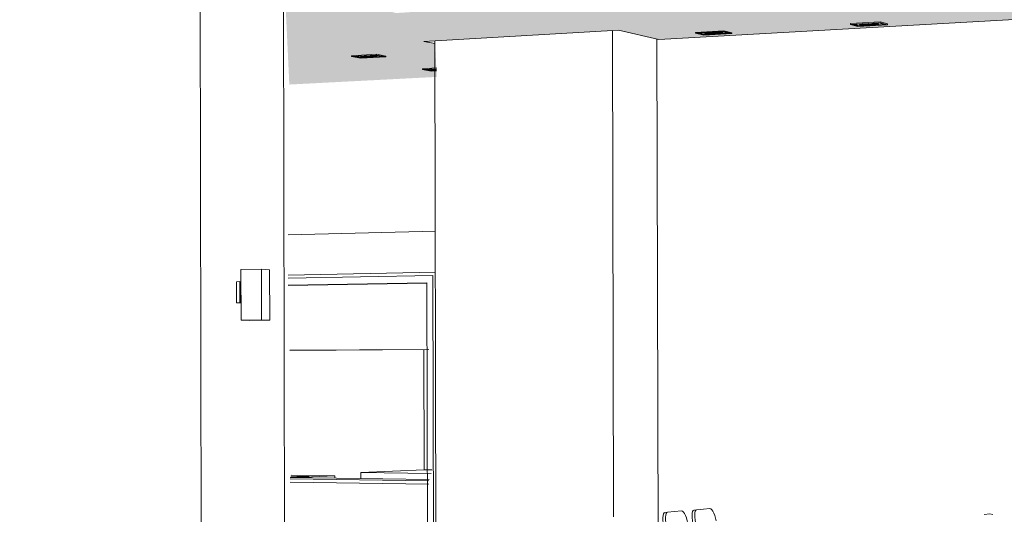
# Model space of a CAD drawing. Header units: metres. Extents: x -32 to 90, y -28 to 32.
# Tile 120 of 148: x 90.07631 to 90.08421, y 1.77626 to 1.78022. Entities that reach past the tile are written whole.
import ezdxf

# ---------------------------------------------------------------- set-up
doc = ezdxf.new("R2010")
doc.units = ezdxf.units.M
for name, color, linetype, lineweight in [('A-CLNG', 13, 'Continuous', 18), ('A-CLNG-PATT', 13, 'Continuous', 35), ('A-GENM', 13, 'Continuous', 18), ('A-GLAZ', 151, 'Continuous', 18), ('A-WALL', 113, 'Continuous', 18), ('E-LITE-EQPM', 33, 'Continuous', 18), ('I-FURN', 30, 'Continuous', 18)]:
    doc.layers.add(name, color=color, linetype=linetype, lineweight=lineweight)

msp = doc.modelspace()

# ---------------------------------------------------------------- hatches: boundary and pattern name
at = {"layer": 'A-CLNG-PATT'}
h = msp.add_hatch(color=256, dxfattribs=at)
h.paths.add_polyline_path([(90.0762221, 1.7791209), (90.0762152, 1.7792668), (90.076169, 1.7792688), (90.0761683, 1.7792696), (90.076177, 1.7792713), (90.0762167, 1.7792737), (90.0762161, 1.7792897), (90.0760226, 1.7792809), (90.0760282, 1.7791588), (90.0760849, 1.779156), (90.076085, 1.7791536), (90.0760274, 1.7791448), (90.0760294, 1.7791229), (90.0762141, 1.779121)], flags=0)
h.paths.add_polyline_path([(90.076026, 1.7791229), (90.0760232, 1.7791448), (90.0759953, 1.7791448), (90.0759973, 1.7791232), (90.0760259, 1.7791229)], flags=0)
h.paths.add_polyline_path([(90.0759939, 1.7791232), (90.0759916, 1.7791453), (90.0759636, 1.7791448), (90.0759657, 1.7791235), (90.0759938, 1.7791232)], flags=0)
h.paths.add_polyline_path([(90.0759622, 1.7791235), (90.07596, 1.7791457), (90.0759439, 1.7791448), (90.0759407, 1.7791237), (90.0759621, 1.7791235)], flags=0)
h.paths.add_polyline_path([(90.075936, 1.7791238), (90.0759399, 1.779146), (90.0758894, 1.7791471), (90.0758893, 1.7791511), (90.0759445, 1.7791599), (90.0759587, 1.7792257), (90.0759556, 1.7792779), (90.0753749, 1.7792516), (90.0753799, 1.7791294), (90.0759332, 1.7791238)], flags=0)
h.paths.add_polyline_path([(90.0753766, 1.7791294), (90.0753714, 1.7792515), (90.0753404, 1.7792501), (90.0753453, 1.7791297), (90.0753765, 1.7791294)], flags=0)
h.paths.add_polyline_path([(90.075342, 1.7791298), (90.0753369, 1.7792499), (90.075309, 1.7792487), (90.0753138, 1.7791301), (90.0753419, 1.7791298)], flags=0)
h.paths.add_polyline_path([(90.0753105, 1.7791301), (90.0753055, 1.7792485), (90.0752922, 1.7792458), (90.0752695, 1.7791494), (90.075268, 1.7791305), (90.0753104, 1.7791301)], flags=0)
h.paths.add_polyline_path([(90.0752626, 1.7791306), (90.0752809, 1.7792134), (90.0752881, 1.7792477), (90.0742851, 1.7792026), (90.0738276, 1.7792487), (90.0738313, 1.7791752), (90.0738717, 1.7791812), (90.0740043, 1.7791783), (90.0740033, 1.7791747), (90.0739431, 1.779166), (90.0738296, 1.7791659), (90.0738309, 1.779145), (90.075261, 1.7791306)], flags=0)
h.paths.add_polyline_path([(90.0738277, 1.779145), (90.0738258, 1.7791676), (90.0738143, 1.7791685), (90.0738147, 1.7791724), (90.073827, 1.7791764), (90.0738239, 1.7792491), (90.0737868, 1.7792529), (90.0737901, 1.7791454), (90.0738275, 1.779145)], flags=0)
h.paths.add_polyline_path([(90.0737869, 1.7791454), (90.0737831, 1.7792532), (90.073756, 1.779256), (90.0737594, 1.7791457), (90.0737867, 1.7791454)], flags=0)
h.paths.add_polyline_path([(90.0737562, 1.7791457), (90.0737524, 1.7792563), (90.073693, 1.779262), (90.0736828, 1.7791937), (90.0736814, 1.7791465), (90.0737561, 1.7791457)], flags=0)
h.paths.add_polyline_path([(90.073676, 1.7791466), (90.0736763, 1.7791623), (90.0736795, 1.7791959), (90.0736873, 1.7792629), (90.0733454, 1.7792974), (90.0733485, 1.7791498), (90.0736759, 1.7791466)], flags=0)
h.paths.add_polyline_path([(90.0760216, 1.7791504), (90.076025, 1.7791526), (90.0760235, 1.7791532), (90.0760224, 1.779151), (90.0760217, 1.7791505)], flags=0)
h.paths.add_polyline_path([(90.0759576, 1.7791508), (90.0759563, 1.779152), (90.0759553, 1.7791508)], flags=0)
h.paths.add_polyline_path([(90.0760271, 1.7791512), (90.0760302, 1.7791537), (90.0760271, 1.7791517), (90.0760271, 1.7791514)], flags=0)
h.paths.add_polyline_path([(90.0759423, 1.7791512), (90.0759408, 1.7791526), (90.0759415, 1.7791514)], flags=0)
h.paths.add_polyline_path([(90.0749931, 1.7791553), (90.0748575, 1.7791576), (90.0748574, 1.7791616), (90.0749257, 1.7791704), (90.0750503, 1.7791667), (90.0750492, 1.779164), (90.0749966, 1.7791559)], flags=0)
h.paths.add_polyline_path([(90.0760248, 1.7791589), (90.0760192, 1.7792808), (90.0759906, 1.7792795), (90.0759961, 1.7791593), (90.0760247, 1.7791589)], flags=0)
h.paths.add_polyline_path([(90.0759926, 1.7791593), (90.0759872, 1.7792793), (90.0759755, 1.7792777), (90.0759614, 1.7792085), (90.0759645, 1.7791597), (90.0759926, 1.7791593)], flags=0)
h.paths.add_polyline_path([(90.0759475, 1.7791595), (90.075961, 1.7791599), (90.0759581, 1.7792032), (90.0759476, 1.7791599)], flags=0)
h.paths.add_polyline_path([(90.0749255, 1.7791613), (90.0749244, 1.7791625), (90.0749193, 1.7791614)], flags=0)
h.paths.add_polyline_path([(90.0739382, 1.7791717), (90.0739526, 1.7791749), (90.0739462, 1.7791744), (90.0739462, 1.7791744), (90.0739382, 1.7791717)], flags=0)
h.paths.add_polyline_path([(90.0738735, 1.7791721), (90.0738719, 1.7791736), (90.0738719, 1.7791721)], flags=0)
h.paths.add_polyline_path([(90.0687592, 1.7792012), (90.0702179, 1.7792768), (90.0702158, 1.7793274), (90.0690687, 1.7792664), (90.062775, 1.7797824), (90.0627724, 1.7797007), (90.0682171, 1.7792687), (90.0681843, 1.7792664), (90.0680632, 1.7792086), (90.0686687, 1.7792022)], flags=0)
h.paths.add_polyline_path([(90.0742928, 1.7792027), (90.0742928, 1.7792027), (90.0746553, 1.7792157)], flags=0)
h.paths.add_polyline_path([(90.0759608, 1.7792271), (90.0759728, 1.7792787), (90.0759591, 1.7792781), (90.0759605, 1.7792345)], flags=0)
h.paths.add_polyline_path([(90.0676226, 1.7841767), (90.0676291, 1.7841745), (90.0676592, 1.784164), (90.0676152, 1.7841555), (90.0676218, 1.7841745)], flags=0)
h.paths.add_polyline_path([(90.0670461, 1.7820176), (90.0670217, 1.782024), (90.0670499, 1.7820277), (90.0670465, 1.7820187)], flags=0)
h.paths.add_polyline_path([(90.0738675, 1.7807944), (90.0738561, 1.7807979), (90.0738811, 1.7808), (90.0738689, 1.780795)], flags=0)
h.paths.add_polyline_path([(90.0806436, 1.7807081), (90.0806545, 1.7807052), (90.0806375, 1.7807061), (90.0806434, 1.780708)], flags=0)
h.paths.add_polyline_path([(90.0784705, 1.7797032), (90.0796536, 1.7797645), (90.079651, 1.7798138), (90.0796012, 1.779813), (90.0795392, 1.7798257), (90.0795389, 1.7798303), (90.0796497, 1.779837), (90.0796394, 1.7800317), (90.079549, 1.7800497), (90.0811108, 1.78014), (90.0814357, 1.780065), (90.0944181, 1.7807934), (90.0944041, 1.7809086), (90.0930034, 1.7808276), (90.0930354, 1.7808263), (90.0929389, 1.7808208), (90.0929093, 1.7809789), (90.0930028, 1.7808276), (90.091475, 1.7898605), (90.0861505, 1.7898605), (90.091501, 1.7808153), (90.0836317, 1.7803506), (90.0529891, 1.7898605), (90.0492314, 1.7898605), (90.0487053, 1.7845891), (90.0579768, 1.7830747), (90.0580085, 1.7836382), (90.0530206, 1.7845326), (90.0589096, 1.7864978), (90.0676226, 1.7841767), (90.0628847, 1.7832761), (90.0628533, 1.7822781), (90.0702076, 1.7810769), (90.0702041, 1.7814513), (90.0670461, 1.7820176), (90.0728379, 1.7827874), (90.0763095, 1.7818626), (90.0732972, 1.7815548), (90.0733183, 1.7805688), (90.0761872, 1.7801002), (90.0761767, 1.780396), (90.0761138, 1.7803916), (90.0738746, 1.780795), (90.078787, 1.7812026), (90.0806434, 1.780708), (90.0784306, 1.7805535), (90.0784695, 1.7797236)], flags=0)
h.paths.add_polyline_path([(90.0796104, 1.7798228), (90.0796083, 1.7798255), (90.0796084, 1.7798235), (90.0796104, 1.7798228)], flags=0)
h.paths.add_polyline_path([(90.0790449, 1.7799146), (90.0789694, 1.7799284), (90.0789691, 1.7799347), (90.0791778, 1.7799443), (90.0792441, 1.7799319), (90.0792444, 1.7799257), (90.0790526, 1.779915)], flags=0)
h.paths.add_polyline_path([(90.0790444, 1.7799267), (90.0790421, 1.7799296), (90.0790416, 1.7799276), (90.0790444, 1.7799267)], flags=0)
h.paths.add_polyline_path([(90.0791676, 1.7799296), (90.0791726, 1.7799326), (90.0791674, 1.7799321), (90.0791675, 1.7799298)], flags=0)
h.paths.add_polyline_path([(90.0578091, 1.7800944), (90.0578144, 1.7801891), (90.0483437, 1.7809655), (90.0483318, 1.7808462), (90.0577906, 1.7800959)], flags=0)
h.paths.add_polyline_path([(90.081795, 1.7800995), (90.0817295, 1.7801152), (90.081729, 1.7801219), (90.0819568, 1.7801345), (90.0820203, 1.7801188), (90.0820207, 1.7801121), (90.081805, 1.7801)], flags=0)
h.paths.add_polyline_path([(90.0818044, 1.780113), (90.0818022, 1.780115), (90.081803, 1.7801137), (90.0818043, 1.7801131)], flags=0)
h.paths.add_polyline_path([(90.0819464, 1.780118), (90.0819463, 1.7801207), (90.0819463, 1.7801184), (90.0819463, 1.7801181)], flags=0)
h.paths.add_polyline_path([(90.0830324, 1.780169), (90.0829722, 1.7801871), (90.0829719, 1.7801925), (90.0832099, 1.780206), (90.0832689, 1.7801892), (90.0832694, 1.7801824), (90.0830435, 1.7801697)], flags=0)
h.paths.add_polyline_path([(90.0830466, 1.7801832), (90.0830443, 1.7801847), (90.0830463, 1.7801834), (90.0830466, 1.7801832)], flags=0)
h.paths.add_polyline_path([(90.0831943, 1.7801884), (90.0831958, 1.7801911), (90.0831942, 1.7801901), (90.0831943, 1.7801885)], flags=0)
h.paths.add_polyline_path([(90.0843319, 1.7802421), (90.0842778, 1.780261), (90.0842774, 1.7802666), (90.0845276, 1.7802808), (90.0845804, 1.7802631), (90.0845809, 1.7802561), (90.0843442, 1.7802428)], flags=0)
h.paths.add_polyline_path([(90.0845052, 1.7802624), (90.0845073, 1.7802658), (90.084505, 1.7802641), (90.0845052, 1.7802625)], flags=0)
h.paths.add_polyline_path([(90.0793279, 1.7802769), (90.0792436, 1.7802968), (90.0792433, 1.7803019), (90.0794724, 1.7803164), (90.0795557, 1.7802984), (90.079556, 1.7802913), (90.0793369, 1.7802775)], flags=0)
h.paths.add_polyline_path([(90.0793284, 1.7802921), (90.0793281, 1.780295), (90.0793249, 1.7802933), (90.0793284, 1.7802921)], flags=0)
h.paths.add_polyline_path([(90.0856983, 1.780319), (90.0856509, 1.7803388), (90.0856505, 1.7803445), (90.0859138, 1.7803594), (90.0859598, 1.7803391), (90.0859603, 1.7803337), (90.0857118, 1.7803197)], flags=0)
h.paths.add_polyline_path([(90.0858839, 1.7803402), (90.0858877, 1.7803437), (90.0858836, 1.7803433), (90.0858838, 1.7803403)], flags=0)
h.paths.add_polyline_path([(90.0761229, 1.780389), (90.0761138, 1.7803916), (90.0761298, 1.7803894)], flags=0)
h.paths.add_polyline_path([(90.08117, 1.7803926), (90.0810937, 1.780414), (90.0810934, 1.7804192), (90.0813406, 1.7804349), (90.0814157, 1.780414), (90.081416, 1.7804081), (90.0811807, 1.7803933)], flags=0)
h.paths.add_polyline_path([(90.0871368, 1.7803999), (90.087097, 1.7804207), (90.0870965, 1.7804266), (90.0873746, 1.780442), (90.0874122, 1.7804228), (90.0874129, 1.7804154), (90.0871516, 1.7804007)], flags=0)
h.paths.add_polyline_path([(90.0811779, 1.7804088), (90.0811757, 1.7804119), (90.0811758, 1.7804098), (90.0811779, 1.7804088)], flags=0)
h.paths.add_polyline_path([(90.0886533, 1.7804851), (90.088622, 1.7805071), (90.0886214, 1.7805131), (90.0889143, 1.7805297), (90.0889438, 1.7805091), (90.0889446, 1.7805015), (90.0886696, 1.7804861)], flags=0)
h.paths.add_polyline_path([(90.0902544, 1.7805752), (90.0902324, 1.7805995), (90.0902319, 1.7806045), (90.0905415, 1.780622), (90.0905613, 1.7806003), (90.0905622, 1.7805925), (90.0902723, 1.7805762)], flags=0)
h.paths.add_polyline_path([(90.0919473, 1.7806704), (90.091936, 1.7806949), (90.0919353, 1.7807012), (90.0922637, 1.7807182), (90.092273, 1.7806887), (90.091967, 1.7806715)], flags=0)
h.paths.add_polyline_path([(90.0920066, 1.7806875), (90.0920046, 1.780691), (90.0920028, 1.780689), (90.0920066, 1.7806875)], flags=0)
h.paths.add_polyline_path([(90.0922038, 1.7806987), (90.092206, 1.7807009), (90.0922036, 1.7807004), (90.0922037, 1.7806992)], flags=0)
h.paths.add_polyline_path([(90.0937401, 1.7807712), (90.0937395, 1.780792), (90.0937413, 1.7808037), (90.0940877, 1.7808228), (90.0940876, 1.7808068), (90.0940854, 1.7807906), (90.0937438, 1.7807714)], flags=0)
h.paths.add_polyline_path([(90.0938083, 1.7807893), (90.0938061, 1.7807918), (90.0938049, 1.7807909), (90.0938082, 1.7807893)], flags=0)
h.paths.add_polyline_path([(90.0940173, 1.7808011), (90.0940193, 1.7808042), (90.094017, 1.7808039), (90.0940172, 1.7808018)], flags=0)
h.paths.add_polyline_path([(90.078787, 1.7812026), (90.0787358, 1.7812033), (90.0787729, 1.7812064)], flags=0)
h.paths.add_polyline_path([(90.0748652, 1.7812214), (90.0747199, 1.7812522), (90.0747197, 1.7812615), (90.074993, 1.7812867), (90.075137, 1.7812555), (90.0751373, 1.7812462), (90.0748688, 1.7812218)], flags=0)
h.paths.add_polyline_path([(90.0748347, 1.7812488), (90.0748326, 1.7812522), (90.0748332, 1.7812507), (90.0748347, 1.7812488)], flags=0)
h.paths.add_polyline_path([(90.0737543, 1.7812822), (90.0737543, 1.7812822), (90.0742408, 1.7812822)], flags=0)
h.paths.add_polyline_path([(90.0770854, 1.7814232), (90.0769508, 1.7814572), (90.0769504, 1.7814669), (90.0772525, 1.7814947), (90.0773856, 1.7814603), (90.077386, 1.7814505), (90.0770958, 1.7814241)], flags=0)
h.paths.add_polyline_path([(90.0762871, 1.7818532), (90.0763097, 1.7818626), (90.0763231, 1.7818568), (90.0762875, 1.7818532)], flags=0)
h.paths.add_polyline_path([(90.0649699, 1.7824747), (90.064677, 1.7825281), (90.0646773, 1.7825403), (90.0649563, 1.782584), (90.0652476, 1.7825298), (90.0652474, 1.7825176), (90.0650085, 1.7824807)], flags=0)
h.paths.add_polyline_path([(90.0728379, 1.7827874), (90.0727766, 1.7827904), (90.0728042, 1.782794)], flags=0)
h.paths.add_polyline_path([(90.0672662, 1.7828298), (90.0669783, 1.7828907), (90.0669784, 1.7829037), (90.0672992, 1.7829532), (90.067583, 1.7828917), (90.0675829, 1.7828787), (90.067268, 1.78283)], flags=0)
h.paths.add_polyline_path([(90.0698977, 1.7832366), (90.0696194, 1.7833069), (90.0696194, 1.7833208), (90.0699859, 1.7833787), (90.0702223, 1.7833184), (90.0702223, 1.7833174), (90.0702625, 1.783307), (90.070262, 1.783293), (90.0699032, 1.7832375)], flags=0)

# ---------------------------------------------------------------- linework, layer by layer
at = {"layer": 'A-CLNG', "lineweight": 9}
for p, q in [((90.0814357, 1.780065), (90.0944184, 1.7807914)), ((90.079549, 1.7800497), (90.0811108, 1.78014)), ((90.0811108, 1.78014), (90.0814357, 1.780065)), ((90.0796394, 1.7800317), (90.079549, 1.7800497))]:
    msp.add_line(p, q, dxfattribs=at)
msp.add_polyline3d([(90.0791698, 1.7799327, 0), (90.0791698, 1.7799327, 0), (90.0791678, 1.7799323, 0)], dxfattribs=at)
at = {"layer": 'A-GENM', "lineweight": 9}
for p, q in [((90.0784761, 1.7765401), (90.0795906, 1.7765233)), ((90.0795925, 1.7765345), (90.0784778, 1.7765511)), ((90.0786249, 1.7765583), (90.0784817, 1.7765516)), ((90.0784831, 1.7765616), (90.0785921, 1.77656)), ((90.0788365, 1.7765647), (90.0784843, 1.7765698)), ((90.0785253, 1.7765501), (90.0788365, 1.7765647)), ((90.0788365, 1.7765453), (90.0788365, 1.7765647)), ((90.0795906, 1.7764967), (90.0784761, 1.7765142))]:
    msp.add_line(p, q, dxfattribs=at)
for points in [[(90.0785921, 1.77656, 0), (90.0786053, 1.7765598, 0), (90.0786163, 1.7765595, 0), (90.0786241, 1.7765592, 0), (90.0786283, 1.7765589, 0)], [(90.0786289, 1.7765587, 0), (90.0786286, 1.7765585, 0), (90.0786249, 1.7765583, 0)]]:
    msp.add_polyline3d(points, dxfattribs=at)
at = {"layer": 'A-GLAZ', "lineweight": 9}
for p, q in [((90.0796425, 1.7781976), (90.0784609, 1.7781746)), ((90.0784609, 1.7781501), (90.0796222, 1.7781721)), ((90.0796223, 1.7781713), (90.078461, 1.7781493)), ((90.0796222, 1.7781721), (90.079627, 1.7758737)), ((90.0784611, 1.7780926), (90.0795735, 1.7781123)), ((90.0795736, 1.7781117), (90.0784612, 1.778092)), ((90.0784613, 1.7780916), (90.0795736, 1.7781113)), ((90.0795737, 1.7781107), (90.0784614, 1.778091)), ((90.0795735, 1.7781123), (90.0795782, 1.7758687))]:
    msp.add_line(p, q, dxfattribs=at)
at = {"layer": 'A-WALL', "lineweight": 9}
for p, q in [((90.0777541, 1.7811202), (90.0777631, 1.7759678)), ((90.0784213, 1.7810657), (90.0784312, 1.7757613)), ((90.0810626, 1.7801373), (90.081072, 1.7762343)), ((90.0796473, 1.7758758), (90.0796385, 1.7800549)), ((90.0814286, 1.7760563), (90.0814187, 1.7800694)), ((90.0796418, 1.778528), (90.0784603, 1.778497)), ((90.0784609, 1.7781746), (90.0796425, 1.7781976)), ((90.0784745, 1.7775713), (90.0795887, 1.7775788)), ((90.0795895, 1.7775769), (90.0784751, 1.7775695)), ((90.0795498, 1.7775771), (90.0795518, 1.7766137))]:
    msp.add_line(p, q, dxfattribs=at)
at = {"layer": 'E-LITE-EQPM', "lineweight": 9}
for p, q in [((90.0829718, 1.7801925), (90.0832098, 1.780206)), ((90.0829719, 1.7801855), (90.0829718, 1.7801925)), ((90.0832099, 1.780199), (90.0829719, 1.7801855)), ((90.0829719, 1.7801855), (90.083032, 1.780169)), ((90.0829905, 1.7801853), (90.0831986, 1.7801971)), ((90.083043, 1.7801708), (90.0829905, 1.7801853)), ((90.0830008, 1.7801859), (90.083043, 1.7801743)), ((90.083032, 1.780169), (90.0832689, 1.7801823)), ((90.083043, 1.7801743), (90.0832404, 1.7801854)), ((90.0832504, 1.7801825), (90.083043, 1.7801708)), ((90.083043, 1.7801743), (90.083043, 1.7801708)), ((90.0831986, 1.7801971), (90.0832504, 1.7801825)), ((90.0832098, 1.780206), (90.0832689, 1.7801892)), ((90.0832099, 1.780199), (90.0832098, 1.780206)), ((90.0832689, 1.7801823), (90.0832099, 1.780199)), ((90.0832689, 1.7801823), (90.0832689, 1.7801892)), ((90.081729, 1.7801219), (90.0819557, 1.7801348)), ((90.0819557, 1.780128), (90.081729, 1.7801151)), ((90.081729, 1.7801151), (90.081729, 1.7801219)), ((90.081729, 1.7801151), (90.0817946, 1.7800994)), ((90.0817473, 1.780115), (90.0819456, 1.7801262)), ((90.0818046, 1.7801011), (90.0817473, 1.780115)), ((90.0817585, 1.7801156), (90.0818045, 1.7801045)), ((90.0817946, 1.7800994), (90.0820203, 1.7801121)), ((90.0818045, 1.7801045), (90.0819912, 1.780115)), ((90.0818045, 1.7801045), (90.0818046, 1.7801011)), ((90.0820021, 1.7801123), (90.0818046, 1.7801011)), ((90.0819456, 1.7801262), (90.0820021, 1.7801123)), ((90.0819557, 1.7801348), (90.0820203, 1.7801188)), ((90.0819557, 1.780128), (90.0819557, 1.7801348)), ((90.0820203, 1.7801121), (90.0819557, 1.780128)), ((90.0820203, 1.7801121), (90.0820203, 1.7801188)), ((90.0789691, 1.7799347), (90.0791693, 1.7799459)), ((90.0791693, 1.7799395), (90.0789691, 1.7799283)), ((90.0789691, 1.7799283), (90.0789691, 1.7799347)), ((90.0789863, 1.7799281), (90.0791614, 1.7799379)), ((90.0791614, 1.7799379), (90.0792269, 1.7799258)), ((90.0791678, 1.7799323), (90.0791698, 1.7799327)), ((90.0791693, 1.7799459), (90.0792441, 1.7799319)), ((90.0791693, 1.7799459), (90.0791693, 1.7799395)), ((90.0792441, 1.7799256), (90.0791693, 1.7799395)), ((90.0792441, 1.7799319), (90.0792441, 1.7799256)), ((90.0789691, 1.7799283), (90.0790446, 1.7799145)), ((90.0790523, 1.7799161), (90.0789863, 1.7799281)), ((90.0790007, 1.7799287), (90.0790523, 1.7799192)), ((90.0790446, 1.7799145), (90.0792441, 1.7799256)), ((90.0790523, 1.7799192), (90.0792141, 1.7799282)), ((90.0792269, 1.7799258), (90.0790523, 1.7799161)), ((90.0790523, 1.7799192), (90.0790523, 1.7799161)), ((90.0795389, 1.7798303), (90.0796498, 1.7798362)), ((90.0795389, 1.7798242), (90.0795389, 1.7798303)), ((90.0796498, 1.7798301), (90.0795389, 1.7798242)), ((90.0795389, 1.7798242), (90.0796087, 1.7798115)), ((90.0795554, 1.7798241), (90.0796498, 1.7798291)), ((90.0796164, 1.7798129), (90.0795554, 1.7798241)), ((90.0795682, 1.7798248), (90.0796164, 1.779816)), ((90.0796087, 1.7798115), (90.0796506, 1.7798137)), ((90.0796164, 1.779816), (90.0796506, 1.7798178)), ((90.0796164, 1.779816), (90.0796164, 1.7798129)), ((90.0796506, 1.7798147), (90.0796164, 1.7798129)), ((90.0780824, 1.7782183), (90.0782461, 1.7782217)), ((90.0780831, 1.7778139), (90.0780824, 1.7782183)), ((90.0782461, 1.7782217), (90.0783124, 1.7782175)), ((90.0782461, 1.7782217), (90.0782468, 1.7778159)), ((90.0783131, 1.7778135), (90.0783124, 1.7782175)), ((90.0780467, 1.7781218), (90.0780744, 1.7781223)), ((90.078047, 1.7779528), (90.0780467, 1.7781218)), ((90.0780744, 1.7781223), (90.0780747, 1.7779532)), ((90.0780744, 1.7781223), (90.0780811, 1.7781219)), ((90.0780811, 1.7781219), (90.0780814, 1.7779529)), ((90.0780747, 1.7779532), (90.078047, 1.7779528)), ((90.078047, 1.7779528), (90.0780833, 1.7779512)), ((90.0780814, 1.7779529), (90.0780747, 1.7779532)), ((90.0782468, 1.7778159), (90.0780831, 1.7778139)), ((90.0780831, 1.7778139), (90.0780878, 1.7778138)), ((90.0781518, 1.7778116), (90.0780877, 1.7778139)), ((90.0781518, 1.7778116), (90.0781518, 1.7778148)), ((90.0783085, 1.7778135), (90.0781518, 1.7778116)), ((90.0783131, 1.7778135), (90.0782468, 1.7778159)), ((90.0783085, 1.7778134), (90.0783131, 1.7778135))]:
    msp.add_line(p, q, dxfattribs=at)
for points in [[(90.083139, 1.7801822, 0), (90.0831192, 1.7801813, 0), (90.0830995, 1.7801808, 0), (90.0830812, 1.7801807, 0), (90.0830656, 1.7801811, 0), (90.0830537, 1.780182, 0), (90.0830464, 1.7801832, 0), (90.083044, 1.7801847, 0), (90.0830469, 1.7801863, 0), (90.0830548, 1.7801881, 0), (90.0830659, 1.7801896, 0)], [(90.0830469, 1.7801865, 0), (90.0830537, 1.7801854, 0), (90.0830656, 1.7801846, 0), (90.0830812, 1.7801842, 0), (90.0830995, 1.7801842, 0), (90.0831192, 1.7801847, 0), (90.083139, 1.7801856, 0)], [(90.083139, 1.7801856, 0), (90.0831192, 1.7801847, 0), (90.0830995, 1.7801842, 0), (90.0830812, 1.7801842, 0), (90.0830656, 1.7801846, 0), (90.0830537, 1.7801854, 0), (90.0830469, 1.7801865, 0)], [(90.0831433, 1.780194, 0), (90.0831599, 1.780194, 0), (90.0831755, 1.7801936, 0), (90.0831874, 1.7801928, 0), (90.0831948, 1.7801916, 0), (90.083197, 1.7801901, 0), (90.0831941, 1.7801884, 0), (90.0831861, 1.7801867, 0), (90.0831736, 1.780185, 0), (90.0831576, 1.7801834, 0), (90.083139, 1.7801822, 0)], [(90.083139, 1.7801856, 0), (90.0831576, 1.7801869, 0), (90.0831736, 1.7801884, 0), (90.0831861, 1.7801901, 0), (90.0831939, 1.7801918, 0)], [(90.0831939, 1.7801918, 0), (90.0831861, 1.7801901, 0), (90.0831736, 1.7801884, 0), (90.0831576, 1.7801869, 0), (90.083139, 1.7801856, 0)], [(90.081895, 1.780112, 0), (90.0818761, 1.7801112, 0), (90.081857, 1.7801107, 0), (90.0818392, 1.7801107, 0), (90.0818238, 1.7801111, 0), (90.0818118, 1.7801119, 0), (90.0818042, 1.780113, 0), (90.0818013, 1.7801144, 0), (90.0818034, 1.780116, 0), (90.0818104, 1.7801177, 0), (90.0818205, 1.7801191, 0)], [(90.0818041, 1.7801164, 0), (90.0818118, 1.7801152, 0), (90.0818238, 1.7801144, 0), (90.0818392, 1.7801141, 0), (90.081857, 1.7801141, 0), (90.0818761, 1.7801146, 0), (90.081895, 1.7801154, 0)], [(90.081895, 1.7801154, 0), (90.0818761, 1.7801146, 0), (90.081857, 1.7801141, 0), (90.0818392, 1.7801141, 0), (90.0818238, 1.7801144, 0), (90.0818118, 1.7801152, 0), (90.0818041, 1.7801164, 0), (90.0818041, 1.7801164, 0)], [(90.0818942, 1.7801233, 0), (90.0819104, 1.7801233, 0), (90.0819259, 1.7801229, 0), (90.0819379, 1.7801221, 0), (90.0819455, 1.780121, 0), (90.0819483, 1.7801196, 0), (90.0819461, 1.780118, 0), (90.0819391, 1.7801163, 0), (90.0819276, 1.7801147, 0), (90.0819126, 1.7801132, 0), (90.081895, 1.780112, 0)], [(90.081895, 1.7801154, 0), (90.0819126, 1.7801166, 0), (90.0819276, 1.7801181, 0), (90.0819391, 1.7801197, 0), (90.0819459, 1.7801213, 0)], [(90.0819459, 1.7801213, 0), (90.0819391, 1.7801197, 0), (90.0819276, 1.7801181, 0), (90.0819126, 1.7801166, 0), (90.081895, 1.7801154, 0)], [(90.0791301, 1.7799258, 0), (90.0791131, 1.7799251, 0), (90.0790958, 1.7799246, 0), (90.0790791, 1.7799246, 0), (90.0790644, 1.779925, 0), (90.0790525, 1.7799256, 0), (90.0790443, 1.7799266, 0), (90.0790403, 1.7799279, 0), (90.0790408, 1.7799293, 0), (90.0790459, 1.7799307, 0), (90.0790536, 1.779932, 0)], [(90.0791198, 1.7799357, 0), (90.0791343, 1.7799357, 0), (90.0791491, 1.7799353, 0), (90.079161, 1.7799346, 0), (90.0791692, 1.7799336, 0), (90.0791731, 1.7799324, 0), (90.0791725, 1.779931, 0), (90.0791674, 1.7799295, 0), (90.0791582, 1.7799281, 0), (90.0791454, 1.7799269, 0), (90.0791301, 1.7799258, 0)], [(90.0791301, 1.779929, 0), (90.0791454, 1.77993, 0), (90.0791582, 1.7799313, 0), (90.0791674, 1.7799327, 0)], [(90.0791674, 1.7799327, 0), (90.0791582, 1.7799313, 0), (90.0791454, 1.77993, 0), (90.0791301, 1.779929, 0)], [(90.0790443, 1.7799298, 0), (90.0790525, 1.7799288, 0), (90.0790644, 1.7799281, 0), (90.0790791, 1.7799278, 0), (90.0790958, 1.7799278, 0), (90.0791131, 1.7799282, 0), (90.0791301, 1.779929, 0)], [(90.0791301, 1.779929, 0), (90.0791131, 1.7799282, 0), (90.0790958, 1.7799278, 0), (90.0790791, 1.7799278, 0), (90.0790644, 1.7799281, 0), (90.0790525, 1.7799288, 0), (90.0790443, 1.7799298, 0), (90.0790443, 1.7799298, 0)], [(90.0796502, 1.7798209, 0), (90.0796433, 1.7798209, 0), (90.0796292, 1.7798212, 0), (90.0796179, 1.7798219, 0), (90.0796102, 1.7798228, 0), (90.0796067, 1.779824, 0), (90.0796075, 1.7798252, 0), (90.0796126, 1.7798266, 0), (90.0796184, 1.7798275, 0)], [(90.0796102, 1.7798258, 0), (90.0796179, 1.7798249, 0), (90.0796292, 1.7798243, 0), (90.0796433, 1.779824, 0), (90.0796502, 1.7798239, 0)], [(90.0796502, 1.7798239, 0), (90.0796433, 1.779824, 0), (90.0796292, 1.7798243, 0), (90.0796179, 1.7798249, 0), (90.0796102, 1.7798258, 0), (90.0796102, 1.7798258, 0)]]:
    msp.add_polyline3d(points, dxfattribs=at)
at = {"layer": 'I-FURN', "lineweight": 9}
for p, q in [((90.0795518, 1.7766137), (90.0790434, 1.7765905)), ((90.0796131, 1.7766129), (90.0795518, 1.7766137)), ((90.0790434, 1.7765905), (90.0796082, 1.7765826)), ((90.0790435, 1.7765416), (90.0790434, 1.7765905)), ((90.0818447, 1.7763014), (90.0817917, 1.7762971)), ((90.0814825, 1.7762702), (90.081504, 1.7762738)), ((90.0815607, 1.7762784), (90.0815051, 1.7762738)), ((90.0816158, 1.7762828), (90.0815607, 1.7762784)), ((90.081716, 1.7762891), (90.0817372, 1.7762927)), ((90.0817917, 1.7762971), (90.0817382, 1.7762927)), ((90.0840443, 1.7762544), (90.0840891, 1.7762591)), ((90.0840904, 1.7762591), (90.0841133, 1.7762546))]:
    msp.add_line(p, q, dxfattribs=at)
for points in [[(90.081894, 1.7762028, 0), (90.0818892, 1.7762248, 0), (90.081883, 1.7762458, 0), (90.0818758, 1.7762648, 0), (90.0818679, 1.7762805, 0), (90.0818598, 1.7762922, 0), (90.0818519, 1.7762993, 0), (90.0818447, 1.7763014, 0)], [(90.0814742, 1.7761634, 0), (90.0814699, 1.7761863, 0), (90.0814674, 1.7762083, 0), (90.081467, 1.7762285, 0), (90.0814685, 1.7762455, 0), (90.0814719, 1.7762586, 0), (90.081477, 1.776267, 0), (90.0814836, 1.7762702, 0)], [(90.0815051, 1.7762738, 0), (90.0814985, 1.7762706, 0), (90.0814934, 1.7762622, 0), (90.08149, 1.7762491, 0), (90.0814885, 1.7762321, 0), (90.081489, 1.7762119, 0), (90.0814914, 1.7761899, 0), (90.0814957, 1.776167, 0)], [(90.0816665, 1.7761824, 0), (90.0816616, 1.7762048, 0), (90.0816553, 1.7762263, 0), (90.0816479, 1.7762455, 0), (90.0816398, 1.7762616, 0), (90.0816314, 1.7762735, 0), (90.0816233, 1.7762808, 0), (90.0816158, 1.7762828, 0)], [(90.0817085, 1.7761845, 0), (90.0817042, 1.7762069, 0), (90.0817018, 1.7762285, 0), (90.0817012, 1.7762483, 0), (90.0817026, 1.776265, 0), (90.0817058, 1.7762778, 0), (90.0817107, 1.776286, 0), (90.081717, 1.7762892, 0)], [(90.0817382, 1.7762927, 0), (90.0817319, 1.7762896, 0), (90.081727, 1.7762814, 0), (90.0817238, 1.7762685, 0), (90.0817224, 1.7762518, 0), (90.081723, 1.7762321, 0), (90.0817254, 1.7762104, 0), (90.0817297, 1.776188, 0)]]:
    msp.add_polyline3d(points, dxfattribs=at)

doc.saveas('drawing.dxf')
